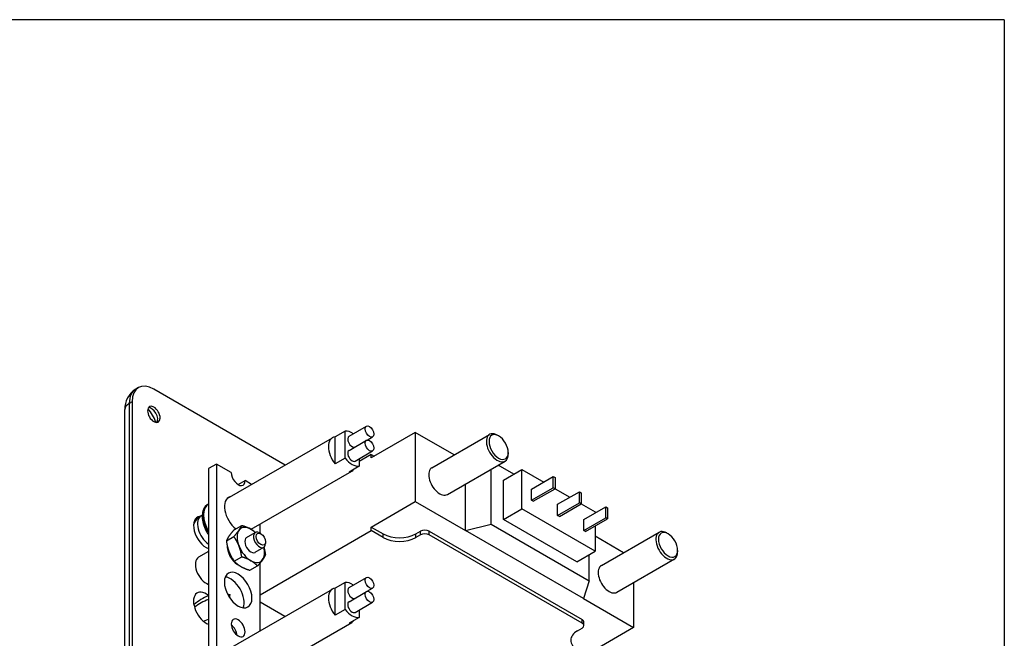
# Model space of a CAD drawing. Header units: inches. Extents: x 0 to 33.1, y 0 to 21.1.
# Tile 22 of 22: x 25.1 to 33.1, y 16.1 to 21.1. Entities that reach past the tile are written whole.
import ezdxf

# ---------------------------------------------------------------- set-up
doc = ezdxf.new("R2010")
doc.units = ezdxf.units.IN
doc.header["$LTSCALE"] = 0.5
doc.header["$MEASUREMENT"] = 0
doc.layers.add('AM_VIS', color=7, linetype='Continuous', lineweight=30)
doc.layers.add('FORMAT', color=112, linetype='Continuous')

msp = doc.modelspace()

# ---------------------------------------------------------------- linework, layer by layer
at = {"layer": 'AM_VIS', "color": 203}
for p, q in [((26.0951, 18.1649), (26.073, 18.1522)), ((27.2836, 17.5385), (26.2201, 18.1526)), ((26.0433, 18.0505), (26.0212, 18.0377)), ((26.0212, 18.0377), (26.0212, 6.1985)), ((26.0433, 18.0505), (26.0433, 6.2113)), ((25.9846, 6.1475), (25.9846, 17.9867)), ((26.9709, 16.9511), (27.0412, 16.9916)), ((27.0863, 16.9821), (27.0757, 16.9882)), ((27.1245, 16.916), (27.1245, 16.9037)), ((27.0399, 16.8316), (27.1102, 16.8721))]:
    msp.add_line(p, q, dxfattribs=at)
at = {"layer": 'AM_VIS', "color": 132}
for p, q in [((27.7687, 17.8131), (27.6873, 17.7661)), ((27.7687, 17.5939), (27.7687, 17.8131)), ((27.8002, 17.7713), (27.9416, 17.8529)), ((26.813, 17.2668), (27.6658, 17.7592)), ((27.6873, 17.5469), (27.6873, 17.7661)), ((27.8002, 17.657), (27.9416, 17.7386)), ((27.9471, 17.7406), (27.9916, 17.7663)), ((27.8502, 17.5704), (27.9916, 17.652)), ((27.7687, 17.5939), (27.6873, 17.5469)), ((27.8818, 17.5886), (27.8818, 17.5286)), ((27.007, 17.018), (27.822, 17.4886)), ((27.8818, 17.5286), (27.8005, 17.4816)), ((26.6572, 17.2199), (26.6625, 17.2229)), ((26.6027, 17.1273), (26.6115, 17.1323)), ((27.7687, 16.5883), (27.6873, 16.5414)), ((27.7687, 16.3691), (27.7687, 16.5883)), ((27.8002, 16.5465), (27.9416, 16.6282)), ((26.813, 16.0421), (27.6658, 16.5344)), ((27.6873, 16.3222), (27.6873, 16.5414)), ((27.8002, 16.4322), (27.9416, 16.5139)), ((27.9471, 16.5159), (27.9916, 16.5416)), ((27.8502, 16.3456), (27.9916, 16.4273)), ((27.7687, 16.3691), (27.6873, 16.3222)), ((27.8818, 16.3638), (27.8818, 16.3038)), ((26.9693, 15.7715), (27.822, 16.2638)), ((27.8818, 16.3038), (27.8005, 16.2569))]:
    msp.add_line(p, q, dxfattribs=at)
at = {"layer": 'AM_VIS', "color": 31}
for p, q in [((28.3368, 17.8021), (27.9797, 17.5959)), ((28.3368, 17.8021), (28.3368, 17.2428)), ((28.6513, 17.6205), (28.3368, 17.8021)), ((28.4716, 17.5168), (28.9383, 17.7862)), ((29.0114, 17.7739), (29.0008, 17.78)), ((27.9797, 17.6245), (27.8818, 17.5679)), ((27.9797, 17.5959), (27.9797, 17.6245)), ((27.9797, 17.6245), (28.0045, 17.6102)), ((29.0892, 17.6392), (29.0892, 17.6269)), ((28.5966, 17.3003), (29.0633, 17.5697)), ((29.1351, 17.4649), (29.0084, 17.538)), ((28.9502, 17.0589), (28.9502, 17.5044)), ((29.051, 17.4163), (29.1995, 17.502)), ((29.1995, 17.502), (29.3763, 17.3999)), ((29.1995, 17.1836), (29.1995, 17.502)), ((28.7434, 17.008), (28.7434, 17.385)), ((29.051, 17.0978), (29.051, 17.4163)), ((29.2773, 17.3428), (29.454, 17.4449)), ((29.454, 17.4449), (29.4682, 17.4367)), ((29.454, 17.355), (29.454, 17.4449)), ((29.4682, 17.4367), (29.4682, 17.3469)), ((29.2773, 17.253), (29.454, 17.355)), ((29.2773, 17.253), (29.2773, 17.3428)), ((29.2914, 17.2448), (29.4682, 17.3469)), ((29.4682, 17.3469), (29.454, 17.355)), ((29.4682, 17.3469), (29.5884, 17.2775)), ((29.4894, 17.2203), (29.6662, 17.3224)), ((29.6662, 17.3224), (29.6803, 17.3142)), ((29.6662, 17.2326), (29.6662, 17.3224)), ((29.6803, 17.3142), (29.6803, 17.2244)), ((27.9797, 17.0366), (28.3368, 17.2428)), ((28.3368, 17.2428), (28.7434, 17.008)), ((29.2914, 17.2448), (29.2773, 17.253)), ((29.4894, 17.1305), (29.6662, 17.2326)), ((29.4894, 17.1305), (29.4894, 17.2203)), ((29.5035, 17.1223), (29.6803, 17.2244)), ((29.6803, 17.2244), (29.6662, 17.2326)), ((29.6803, 17.2244), (29.7935, 17.1591)), ((29.051, 17.0978), (29.1995, 17.1836)), ((29.7935, 16.8406), (29.1995, 17.1836)), ((29.7015, 17.0978), (29.8783, 17.1999)), ((29.7935, 17.1591), (29.7935, 17.1509)), ((29.8783, 17.1999), (29.8925, 17.1917)), ((29.8783, 17.1101), (29.8783, 17.1999)), ((29.8925, 17.1917), (29.8925, 17.1019)), ((29.645, 16.7549), (29.051, 17.0978)), ((29.5035, 17.1223), (29.4894, 17.1305)), ((29.7015, 17.008), (29.8783, 17.1101)), ((29.7015, 17.008), (29.7015, 17.0978)), ((29.7157, 16.9999), (29.8925, 17.1019)), ((29.8925, 17.1019), (29.8783, 17.1101)), ((27.0796, 16.4884), (27.9797, 17.008)), ((27.9797, 17.008), (27.9797, 17.0366)), ((27.9797, 17.0366), (28.077, 16.9805)), ((28.077, 16.9519), (27.9797, 17.008)), ((28.077, 16.9519), (28.077, 16.9805)), ((28.3421, 16.9805), (28.3792, 17.0019)), ((28.3421, 16.9519), (28.3421, 16.9805)), ((28.3792, 16.9733), (28.3792, 17.0019)), ((28.45, 16.9733), (28.45, 17.0019)), ((28.45, 17.0019), (29.6874, 16.2875)), ((28.7434, 17.008), (28.9502, 17.0589)), ((29.698, 16.4569), (28.7434, 17.008)), ((28.9502, 17.0589), (29.7457, 16.5996)), ((29.7157, 16.9999), (29.7015, 17.008)), ((29.7935, 17.0448), (29.7935, 16.8406)), ((29.8434, 16.7248), (30.3101, 16.9942)), ((30.3832, 16.9819), (30.3726, 16.988)), ((28.3792, 16.9733), (28.3421, 16.9519)), ((29.6874, 16.2589), (28.45, 16.9733)), ((30.0231, 16.8285), (29.7935, 16.9611)), ((29.645, 16.7549), (29.7935, 16.8406)), ((30.461, 16.8472), (30.461, 16.8349)), ((29.7457, 16.5996), (29.7457, 16.8131)), ((29.9684, 16.5083), (30.4351, 16.7777)), ((29.7457, 16.5996), (29.698, 16.4569)), ((30.1046, 16.5869), (30.1046, 16.2222)), ((27.2818, 16.3128), (27.0796, 16.4295)), ((29.698, 16.4569), (30.1046, 16.2222)), ((29.6874, 16.2589), (29.6874, 16.2875)), ((29.702, 16.2385), (29.702, 16.2671)), ((29.6503, 16.1966), (29.6874, 16.2181)), ((30.1046, 16.2222), (29.7475, 16.016))]:
    msp.add_line(p, q, dxfattribs=at)
at = {"layer": 'AM_VIS', "color": 161}
for p, q in [((26.7261, 17.5465), (26.6625, 17.5098)), ((26.7261, 17.5465), (26.7261, 6.5238)), ((26.8467, 17.4769), (26.7261, 17.5465)), ((26.6625, 17.5098), (26.6625, 6.4871)), ((26.9029, 17.3796), (26.9591, 17.412)), ((27.0118, 17.3816), (26.9591, 17.412)), ((27.0796, 16.9859), (27.0796, 17.0599)), ((27.0796, 16.196), (27.0796, 16.7446))]:
    msp.add_line(p, q, dxfattribs=at)
at = {"layer": 'AM_VIS', "color": 33}
for p, q in [((26.8709, 17.0149), (26.9317, 17.05)), ((26.8071, 16.9241), (26.868, 16.9593)), ((26.8709, 16.7597), (26.9317, 16.7949)), ((26.9984, 16.6861), (27.0593, 16.7212))]:
    msp.add_line(p, q, dxfattribs=at)
at = {"layer": 'AM_VIS', "color": 62}
for p, q in [((26.6625, 16.8376), (26.5819, 16.7911)), ((26.8056, 16.6316), (26.7963, 16.6263))]:
    msp.add_line(p, q, dxfattribs=at)
at = {"layer": 'AM_VIS', "color": 73}
for p, q in [((26.8974, 16.7322), (26.8999, 16.7337)), ((26.9083, 16.7276), (26.9083, 16.7259)), ((26.9083, 16.7259), (26.9097, 16.7266))]:
    msp.add_line(p, q, dxfattribs=at)
at = {"layer": 'AM_VIS', "color": 53}
for p, q in [((26.8161, 16.4948), (26.8388, 16.4891)), ((26.8201, 16.4871), (26.8388, 16.4889)), ((26.8326, 16.4663), (26.8389, 16.4889)), ((26.6228, 16.2754), (26.6625, 16.2916))]:
    msp.add_line(p, q, dxfattribs=at)
at = {"layer": 'AM_VIS', "color": 203}
msp.add_arc((26.1709, 17.9936), 0.1864, 121.67366, 182.10869, dxfattribs=at)
at = {"layer": 'AM_VIS', "color": 132}
for start, end in [(120, 159.45746), (260.54254, 265.69654)]:
    msp.add_arc((26.673, 17.0056), 0.1405, start, end, dxfattribs=at)
at = {"layer": 'AM_VIS', "color": 53}
for centre, radius, start, end in [((26.7938, 16.1312), 0.3719, 110.68225, 131.76136), ((26.8121, 16.0404), 0.4351, 110.11756, 127.22219)]:
    msp.add_arc(centre, radius, start, end, dxfattribs=at)
at = {"layer": 'AM_VIS', "color": 203}
for centre, major_axis, start_param, end_param in [((26.2201, 17.9484), (-0.125, 0.2165), 5.497787, 7.068583), ((26.198, 17.9357), (-0.125, 0.2165), 0, 0.785398), ((26.1096, 17.9867), (0.125, 0), 2.356194, 3.141593), ((26.2201, 17.9484), (-0.036, 0.0624), 0.785398, 7.068583), ((26.1317, 17.8974), (-0.0785, 0.136), 4.293777, 5.131001), ((26.2008, 17.9373), (-0.036, 0.0624), 3.412196, 6.012582), ((26.6444, 16.989), (-0.0729, 0.1262), 6.004502, 8.81584), ((27.0757, 16.9319), (-0.0345, 0.0598), 5.497787, 10.210176), ((27.0863, 16.938), (-0.027, 0.0468), 3.926991, 10.210176), ((26.6444, 16.3767), (-0.0729, 0.1262), 5.321327, 8.81584)]:
    msp.add_ellipse(centre, major_axis=major_axis, ratio=0.57735, start_param=start_param, end_param=end_param, dxfattribs=at)
at = {"layer": 'AM_VIS', "color": 132}
for centre, major_axis, start_param, end_param in [((27.9666, 17.8096), (-0.025, 0.0433), 0.785398, 7.068583), ((27.8252, 17.6708), (-0.0781, 0.1353), 5.402709, 6.035299), ((27.7439, 17.6239), (-0.0781, 0.1353), 6.035299, 8.101868), ((27.8252, 17.728), (-0.025, 0.0433), 0, 2.940751), ((27.9666, 17.6953), (-0.025, 0.0433), 0.785398, 7.068583), ((27.8252, 17.6137), (-0.025, 0.0433), 0, 3.141593), ((27.8252, 17.6708), (-0.0781, 0.1353), 1.818683, 2.893706), ((27.7439, 17.6239), (-0.0781, 0.1353), 2.893706, 3.389479), ((26.7602, 17.0559), (-0.0968, 0.1676), 0.010584, 1.560213), ((26.754, 17.0523), (-0.0968, 0.1676), 0, 1.62362), ((26.673, 17.0056), (-0.0703, 0.1217), 0, 2.249873), ((27.8252, 16.4461), (-0.0781, 0.1353), 5.402709, 6.035299), ((27.9666, 16.5849), (-0.025, 0.0433), 0.785398, 7.068583), ((27.7439, 16.3991), (-0.0781, 0.1353), 6.035299, 8.101868), ((27.8252, 16.5032), (-0.025, 0.0433), 0, 2.940751), ((27.9666, 16.4706), (-0.025, 0.0433), 0.785398, 7.068583), ((27.8252, 16.3889), (-0.025, 0.0433), 0, 3.141593), ((27.8252, 16.4461), (-0.0781, 0.1353), 1.818683, 2.893706), ((27.7439, 16.3991), (-0.0781, 0.1353), 2.893706, 3.389479)]:
    msp.add_ellipse(centre, major_axis=major_axis, ratio=0.57735, start_param=start_param, end_param=end_param, dxfattribs=at)
at = {"layer": 'AM_VIS', "color": 31}
for centre, major_axis, start_param, end_param in [((29.0008, 17.678), (-0.0625, 0.1083), 5.497787, 10.210176), ((29.0114, 17.6841), (-0.055, 0.0953), 0.785398, 7.068583), ((28.5341, 17.4085), (-0.0625, 0.1083), 0, 3.141593), ((28.2095, 17.057), (0.1875, 0), 3.926991, 5.497787), ((28.4146, 16.9815), (0.05, 0), 0.785398, 2.356194), ((28.4146, 16.9529), (0.05, 0), 0.785398, 2.356194), ((30.3726, 16.886), (-0.0625, 0.1083), 5.497787, 10.210176), ((30.3832, 16.8921), (-0.055, 0.0953), 0.785398, 7.068583), ((28.2095, 17.0284), (0.1875, 0), 3.926991, 5.497787), ((29.9059, 16.6165), (-0.0625, 0.1083), 0, 3.141593), ((29.652, 16.2671), (0.05, 0), 0, 0.785398), ((29.7828, 16.1201), (0.1875, 0), 2.356194, 3.926991), ((29.652, 16.2385), (0.05, 0), 5.497787, 7.068583)]:
    msp.add_ellipse(centre, major_axis=major_axis, ratio=0.57735, start_param=start_param, end_param=end_param, dxfattribs=at)
at = {"layer": 'AM_VIS', "color": 161}
for centre, major_axis, start_param, end_param in [((26.9029, 17.4445), (-0.0397, 0.0688), 0.785398, 3.926991), ((26.9029, 17.1383), (-0.079, 0.1368), 6.134212, 8.466902), ((26.9029, 16.5259), (-0.079, 0.1368), 0.785398, 7.068583), ((26.8392, 16.4892), (-0.079, 0.1368), 3.556147, 5.868631), ((26.9029, 16.2197), (-0.0398, 0.0688), 0.785398, 7.068583), ((26.8392, 16.183), (-0.0398, 0.0688), 4.069719, 5.355059)]:
    msp.add_ellipse(centre, major_axis=major_axis, ratio=0.57735, start_param=start_param, end_param=end_param, dxfattribs=at)
at = {"layer": 'AM_VIS', "color": 33}
for major_axis, start_param, end_param in [((-0.0781, 0.1353), 0.261799, 1.308997), ((-0.0781, 0.1353), 5.497787, 6.544985), ((-0.0781, 0.1353), 5.16977, 5.497787), ((-0.0345, 0.0598), 0, 3.141593), ((-0.0781, 0.1353), 1.308997, 2.356194), ((-0.0781, 0.1353), 3.403392, 4.255008), ((-0.0781, 0.1353), 2.356194, 3.403392)]:
    msp.add_ellipse((27.0054, 16.8913), major_axis=major_axis, ratio=0.57735, start_param=start_param, end_param=end_param, dxfattribs=at)
at = {"layer": 'AM_VIS', "color": 73}
for start_param, end_param in [(0.739191, 2.294867), (2.417522, 2.510681)]:
    msp.add_ellipse((26.9029, 16.8321), major_axis=(-0.0633, 0.1096), ratio=0.57735, start_param=start_param, end_param=end_param, dxfattribs=at)
at = {"layer": 'AM_VIS', "color": 62}
msp.add_ellipse((26.6444, 16.6829), major_axis=(-0.0625, 0.1083), ratio=0.57735, start_param=0, end_param=2.562372, dxfattribs=at)
at = {"layer": 'AM_VIS', "color": 132}
msp.add_open_spline([(26.6572, 17.2199), (26.6468, 17.2139), (26.6378, 17.2054), (26.6233, 17.1843), (26.618, 17.1714), (26.6113, 17.1417), (26.6105, 17.1246), (26.6135, 17.0882), (26.6176, 17.069), (26.6302, 17.0308), (26.6387, 17.0118), (26.6532, 16.9865), (26.6577, 16.9792), (26.6625, 16.9722)], degree=3, knots=[2.356194, 2.356194, 2.356194, 2.356194, 2.624195, 2.624195, 2.915688, 2.915688, 3.243878, 3.243878, 3.581587, 3.581587, 3.91679, 3.91679, 4.054912, 4.054912, 4.054912, 4.054912], dxfattribs=at)
at = {"layer": 'AM_VIS', "color": 33}
for points, weights in [([(26.8709, 17.0149), (26.8439, 16.9849), (26.8291, 16.9638)], [1, 1.0379548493, 1]), ([(26.868, 16.9593), (26.8949, 16.9893), (26.9097, 17.0103)], [1, 1.0379548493, 1]), ([(26.9097, 17.0103), (26.9245, 17.0314), (26.9317, 17.05)], [1, 1.0379548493, 1]), ([(26.9317, 17.05), (26.9758, 17.036), (27.0054, 17.0189)], [1, 1.0379548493, 1]), ([(27.0054, 17.0189), (27.0255, 17.0073), (27.0426, 16.9924)], [1, 1.02543751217, 1.01677835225]), ([(26.8291, 16.9638), (26.8143, 16.9427), (26.8071, 16.9241)], [1, 1.0379548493, 1]), ([(26.8071, 16.9241), (26.8143, 16.8744), (26.8291, 16.8362)], [1, 1.0379548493, 1]), ([(26.9097, 16.8828), (26.8949, 16.9209), (26.868, 16.9593)], [1, 1.0379548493, 1]), ([(26.8291, 16.8362), (26.8439, 16.7981), (26.8709, 16.7597)], [1, 1.0379548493, 1]), ([(26.9317, 16.7949), (26.9245, 16.8446), (26.9097, 16.8828)], [1, 1.0379548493, 1]), ([(27.1104, 16.8723), (27.1183, 16.8451), (27.1231, 16.812)], [1.01707179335, 1.02499107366, 1]), ([(26.8709, 16.7597), (26.8952, 16.7343), (26.9248, 16.7172)], [1, 1.0379548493, 1]), ([(27.0054, 16.7637), (26.9758, 16.7808), (26.9317, 16.7949)], [1, 1.0379548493, 1]), ([(27.0593, 16.7212), (27.035, 16.7466), (27.0054, 16.7637)], [1, 1.0379548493, 1]), ([(27.1011, 16.7723), (27.0863, 16.7512), (27.0593, 16.7212)], [1, 1.0379548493, 1]), ([(27.1231, 16.812), (27.1159, 16.7933), (27.1011, 16.7723)], [1, 1.0379548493, 1]), ([(26.9248, 16.7172), (26.9544, 16.7001), (26.9984, 16.6861)], [1, 1.0379548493, 1])]:
    msp.add_rational_spline(points, weights, degree=2, dxfattribs=at)
at = {"layer": 'FORMAT'}
for q in [(0, 21.1432), (33.1056, 0.33)]:
    msp.add_line((33.1056, 21.1432), q, dxfattribs=at)

doc.saveas('drawing.dxf')
